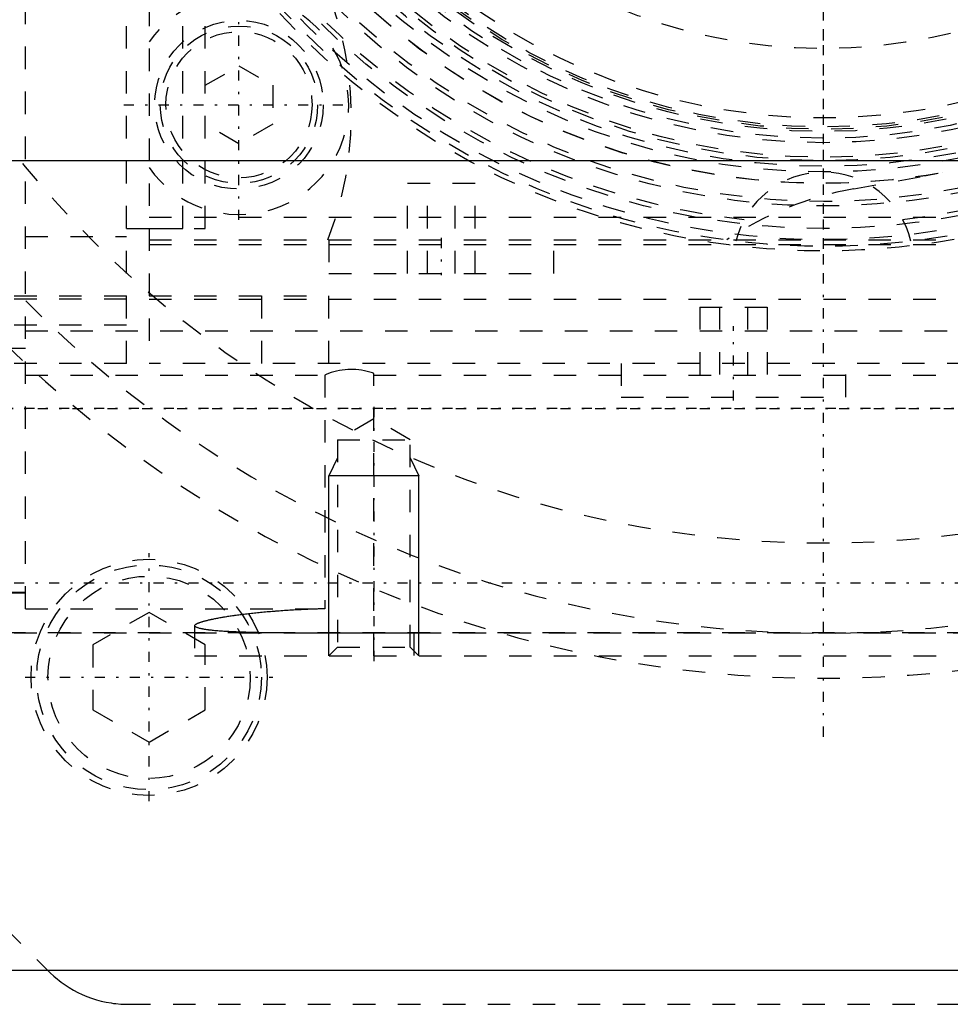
# Model space of a CAD drawing. Extents: x -128 to 128, y -5 to 816.
# Tile 18 of 24: x -36 to 6, y 614 to 657. Entities that reach past the tile are written whole.
import ezdxf

# ---------------------------------------------------------------- set-up
doc = ezdxf.new("R2010")
doc.units = 0
doc.linetypes.add('CENTER', pattern=[1.5, 0.45, -0.5, 0.05, -0.5])
doc.linetypes.add('DASHED', pattern=[2, 1, -1])
for name, color, linetype in [('AM_0', 7, 'CONTINUOUS'), ('AM_10', 7, 'CONTINUOUS'), ('AM_3', 7, 'DASHED'), ('AM_7', 7, 'CENTER')]:
    doc.layers.add(name, color=color, linetype=linetype)

msp = doc.modelspace()

# ---------------------------------------------------------------- linework, layer by layer
at = {"layer": 'AM_0', "color": 7, "linetype": 'CONTINUOUS'}
for p, q in [((37, 651), (-37, 651)), ((37, 615), (-37, 615))]:
    msp.add_line(p, q, dxfattribs=at)
at = {"layer": 'AM_10', "color": 7, "linetype": 'CONTINUOUS'}
for p, q in [((-21.621, 637.8), (-22, 637)), ((-18.379, 637.8), (-18, 637)), ((-18, 637), (-22, 637)), ((-22, 629), (-22, 637)), ((-18, 629), (-18, 637))]:
    msp.add_line(p, q, dxfattribs=at)
at = {"layer": 'AM_3', "color": 6, "linetype": 'DASHED'}
for p, q in [((-35.5, 631.087), (-35.5, 728.913)), ((-31, 642), (-31, 718)), ((-30, 718), (-30, 642)), ((-28.5, 648), (-28.5, 712)), ((-27.5, 648), (-27.5, 712)), ((-27.5, 654.366), (-26, 655.232)), ((-26, 655.232), (-24.5, 654.366)), ((-24.5, 654.366), (-24.5, 652.634)), ((-26, 651.768), (-27.5, 652.634)), ((-24.5, 652.634), (-26, 651.768)), ((1.354, 649.765), (5.292, 650.47)), ((-18.5, 646), (-18.5, 650)), ((-15.5, 650), (-18.5, 650)), ((-17.62, 646), (-17.62, 650)), ((-16.38, 646), (-16.38, 650)), ((-15.5, 646), (-15.5, 650)), ((-30, 648.5), (30, 648.5)), ((-31, 648), (-28.5, 648)), ((-30, 648), (-27.5, 648)), ((-35.5, 647.64), (-31, 647.64)), ((-30, 647.5), (30, 647.5)), ((-30, 647.28), (30, 647.28)), ((-22, 647.5), (-22, 646)), ((-12, 646), (-12, 647.5)), ((-22, 646), (-12, 646)), ((-40, 645), (-31, 645)), ((-30, 645), (-22, 645)), ((-25, 645), (-25, 642)), ((-22, 642), (-22, 645)), ((-31, 644.861), (-45.5, 644.861)), ((-30, 644.861), (12.5, 644.861)), ((-5.5, 644.5), (-5.5, 640.5)), ((-5.5, 644.5), (-2.5, 644.5)), ((-4.62, 644.5), (-4.62, 640.5)), ((-3.38, 644.5), (-3.38, 640.5)), ((-2.5, 644.5), (-2.5, 640.5)), ((-45.5, 643.981), (-35.5, 643.981)), ((-31, 643.697), (-45.5, 643.697)), ((-35.5, 643.45), (35.5, 643.45)), ((-35.5, 642.654), (-46.5, 642.654)), ((-31, 642), (-45.5, 642)), ((18.502, 642), (-30, 642)), ((-9, 642), (-9, 640.5)), ((1, 640.5), (1, 642)), ((-35.5, 641.476), (-22.179, 641.476)), ((-22.179, 641.476), (-22.179, 631.087)), ((-20, 629), (-20, 641.552)), ((-20, 641.476), (35, 641.476)), ((-9, 640.5), (1, 640.5)), ((-20, 639.536), (-21.621, 638.6)), ((-18.379, 638.6), (-20, 639.536)), ((-21.621, 638.6), (-21.621, 629.379)), ((-21.621, 638.6), (-18.379, 638.6)), ((-18.379, 629.379), (-18.379, 638.6)), ((-35.5, 631.81), (-46.5, 631.81)), ((-35.5, 631.777), (-46.5, 631.777)), ((-35.5, 631.087), (-22.179, 631.087)), ((-30, 630.927), (-32.5, 629.483)), ((-27.5, 629.483), (-30, 630.927)), ((-27.986, 630.341), (-27.986, 629)), ((-49.136, 629.634), (-34.466, 614.964)), ((49, 630), (-49, 630)), ((46.5, 630.014), (-46.5, 630.014)), ((-18.222, 630.016), (33.222, 630.016)), ((-18.222, 630.016), (-18.222, 629)), ((-32.5, 629.483), (-32.5, 626.597)), ((-27.5, 626.597), (-27.5, 629.483)), ((-21.621, 629.379), (-22, 629)), ((-21.621, 629.379), (-18.379, 629.379)), ((-18, 629), (-18.379, 629.379)), ((-27.986, 629), (42.986, 629)), ((-32.5, 626.597), (-30, 625.153)), ((-30, 625.153), (-27.5, 626.597)), ((-30.93, 613.5), (30.93, 613.5))]:
    msp.add_line(p, q, dxfattribs=at)
for points in [[(-20, 641.552, 0), (-20.057, 641.573, 0), (-20.176, 641.611, 0), (-20.297, 641.644, 0), (-20.359, 641.659, 0), (-20.422, 641.672, 0), (-20.547, 641.695, 0), (-20.673, 641.712, 0), (-20.797, 641.723, 0), (-20.919, 641.728, 0), (-21.038, 641.729, 0), (-21.098, 641.728, 0), (-21.159, 641.725, 0), (-21.282, 641.716, 0), (-21.408, 641.701, 0), (-21.533, 641.681, 0), (-21.658, 641.655, 0), (-21.781, 641.624, 0), (-21.841, 641.606, 0), (-21.9, 641.587, 0), (-22.016, 641.546, 0), (-22.126, 641.5, 0), (-22.179, 641.476, 0)], [(-22.179, 631.087, 0), (-22.222, 631.086, 0), (-22.307, 631.084, 0), (-22.393, 631.081, 0), (-22.436, 631.08, 0), (-22.478, 631.079, 0), (-22.564, 631.076, 0), (-22.649, 631.073, 0), (-22.734, 631.07, 0), (-22.819, 631.066, 0), (-22.904, 631.063, 0), (-22.946, 631.061, 0), (-22.988, 631.059, 0), (-23.073, 631.056, 0), (-23.157, 631.052, 0), (-23.24, 631.048, 0), (-23.324, 631.043, 0), (-23.407, 631.039, 0), (-23.448, 631.037, 0), (-23.489, 631.035, 0), (-23.572, 631.03, 0), (-23.654, 631.025, 0), (-23.694, 631.023, 0), (-23.735, 631.02, 0), (-23.816, 631.015, 0), (-23.897, 631.01, 0), (-23.937, 631.007, 0), (-23.977, 631.005, 0), (-24.056, 630.999, 0), (-24.135, 630.994, 0), (-24.214, 630.988, 0), (-24.292, 630.982, 0), (-24.369, 630.976, 0), (-24.407, 630.973, 0), (-24.446, 630.97, 0), (-24.522, 630.964, 0), (-24.597, 630.958, 0), (-24.672, 630.951, 0), (-24.746, 630.945, 0), (-24.82, 630.938, 0), (-24.856, 630.935, 0), (-24.892, 630.932, 0), (-24.964, 630.925, 0), (-25.036, 630.918, 0), (-25.106, 630.911, 0), (-25.176, 630.904, 0), (-25.245, 630.897, 0), (-25.279, 630.894, 0), (-25.313, 630.89, 0), (-25.38, 630.883, 0), (-25.446, 630.876, 0), (-25.512, 630.869, 0), (-25.576, 630.861, 0), (-25.64, 630.854, 0), (-25.672, 630.85, 0), (-25.703, 630.847, 0), (-25.765, 630.839, 0), (-25.826, 630.832, 0), (-25.886, 630.824, 0), (-25.945, 630.817, 0), (-26.004, 630.809, 0), (-26.033, 630.805, 0), (-26.062, 630.801, 0), (-26.119, 630.794, 0), (-26.176, 630.786, 0), (-26.204, 630.782, 0), (-26.232, 630.778, 0), (-26.288, 630.77, 0), (-26.344, 630.762, 0), (-26.371, 630.758, 0), (-26.398, 630.754, 0), (-26.452, 630.746, 0), (-26.505, 630.737, 0), (-26.558, 630.729, 0), (-26.61, 630.721, 0), (-26.661, 630.712, 0), (-26.686, 630.708, 0), (-26.712, 630.704, 0), (-26.761, 630.695, 0), (-26.81, 630.687, 0), (-26.858, 630.678, 0), (-26.905, 630.67, 0), (-26.952, 630.661, 0), (-26.975, 630.657, 0), (-26.997, 630.653, 0), (-27.042, 630.644, 0), (-27.086, 630.636, 0), (-27.128, 630.627, 0), (-27.17, 630.618, 0), (-27.211, 630.61, 0), (-27.231, 630.605, 0), (-27.251, 630.601, 0), (-27.29, 630.592, 0), (-27.328, 630.584, 0), (-27.366, 630.575, 0), (-27.402, 630.567, 0), (-27.437, 630.558, 0), (-27.454, 630.554, 0), (-27.471, 630.549, 0), (-27.504, 630.541, 0), (-27.536, 630.532, 0), (-27.567, 630.524, 0), (-27.597, 630.515, 0), (-27.626, 630.507, 0), (-27.64, 630.503, 0), (-27.654, 630.499, 0), (-27.68, 630.49, 0), (-27.706, 630.482, 0), (-27.718, 630.478, 0), (-27.731, 630.474, 0), (-27.754, 630.466, 0), (-27.777, 630.458, 0), (-27.788, 630.453, 0), (-27.798, 630.449, 0), (-27.818, 630.441, 0), (-27.838, 630.434, 0), (-27.856, 630.426, 0), (-27.873, 630.418, 0), (-27.889, 630.41, 0), (-27.896, 630.406, 0), (-27.904, 630.402, 0), (-27.917, 630.395, 0), (-27.93, 630.387, 0), (-27.942, 630.38, 0), (-27.952, 630.373, 0), (-27.962, 630.365, 0), (-27.966, 630.362, 0), (-27.97, 630.358, 0), (-27.977, 630.351, 0), (-27.984, 630.344, 0), (-27.986, 630.341, 0)], [(-27.986, 630.341, 0), (-27.983, 630.335, 0), (-27.973, 630.325, 0), (-27.962, 630.315, 0), (-27.956, 630.31, 0), (-27.949, 630.305, 0), (-27.933, 630.296, 0), (-27.916, 630.286, 0), (-27.896, 630.277, 0), (-27.874, 630.268, 0), (-27.85, 630.258, 0), (-27.838, 630.254, 0), (-27.825, 630.25, 0), (-27.797, 630.241, 0), (-27.766, 630.232, 0), (-27.734, 630.224, 0), (-27.7, 630.216, 0), (-27.663, 630.208, 0), (-27.644, 630.204, 0), (-27.625, 630.2, 0), (-27.584, 630.192, 0), (-27.542, 630.185, 0), (-27.52, 630.181, 0), (-27.497, 630.178, 0), (-27.45, 630.171, 0), (-27.402, 630.164, 0), (-27.376, 630.161, 0), (-27.351, 630.157, 0), (-27.298, 630.151, 0), (-27.244, 630.145, 0), (-27.187, 630.139, 0), (-27.129, 630.133, 0), (-27.068, 630.127, 0), (-27.037, 630.125, 0), (-27.006, 630.122, 0), (-26.942, 630.117, 0), (-26.877, 630.111, 0), (-26.809, 630.107, 0), (-26.74, 630.102, 0), (-26.669, 630.097, 0), (-26.633, 630.095, 0), (-26.597, 630.093, 0), (-26.523, 630.089, 0), (-26.448, 630.085, 0), (-26.371, 630.081, 0), (-26.293, 630.077, 0), (-26.213, 630.074, 0), (-26.173, 630.072, 0), (-26.132, 630.07, 0), (-26.05, 630.067, 0), (-25.967, 630.064, 0), (-25.883, 630.061, 0), (-25.798, 630.058, 0), (-25.711, 630.056, 0), (-25.668, 630.054, 0), (-25.624, 630.053, 0), (-25.535, 630.051, 0), (-25.444, 630.048, 0), (-25.352, 630.046, 0), (-25.258, 630.044, 0), (-25.162, 630.042, 0), (-25.113, 630.041, 0), (-25.064, 630.04, 0), (-24.965, 630.038, 0), (-24.864, 630.037, 0), (-24.813, 630.036, 0), (-24.761, 630.035, 0), (-24.657, 630.034, 0), (-24.552, 630.032, 0), (-24.498, 630.031, 0), (-24.445, 630.031, 0), (-24.336, 630.03, 0), (-24.226, 630.028, 0), (-24.115, 630.027, 0), (-24.003, 630.026, 0), (-23.889, 630.025, 0), (-23.832, 630.025, 0), (-23.775, 630.024, 0), (-23.659, 630.023, 0), (-23.542, 630.023, 0), (-23.424, 630.022, 0), (-23.305, 630.021, 0), (-23.185, 630.021, 0), (-23.125, 630.02, 0), (-23.064, 630.02, 0), (-22.943, 630.02, 0), (-22.82, 630.019, 0), (-22.697, 630.019, 0), (-22.573, 630.018, 0), (-22.449, 630.018, 0), (-22.386, 630.018, 0), (-22.324, 630.018, 0), (-22.199, 630.017, 0), (-22.073, 630.017, 0), (-21.946, 630.017, 0), (-21.82, 630.017, 0), (-21.693, 630.016, 0), (-21.63, 630.016, 0), (-21.566, 630.016, 0), (-21.439, 630.016, 0), (-21.312, 630.016, 0), (-21.185, 630.016, 0), (-21.058, 630.016, 0), (-20.931, 630.016, 0), (-20.867, 630.016, 0), (-20.804, 630.016, 0), (-20.678, 630.016, 0), (-20.551, 630.015, 0), (-20.488, 630.015, 0), (-20.426, 630.015, 0), (-20.3, 630.015, 0), (-20.176, 630.015, 0), (-20.114, 630.015, 0), (-20.052, 630.015, 0), (-19.928, 630.015, 0), (-19.804, 630.015, 0), (-19.679, 630.015, 0), (-19.553, 630.015, 0), (-19.428, 630.015, 0), (-19.365, 630.016, 0), (-19.301, 630.016, 0), (-19.175, 630.016, 0), (-19.048, 630.016, 0), (-18.921, 630.016, 0), (-18.794, 630.016, 0), (-18.667, 630.016, 0), (-18.603, 630.016, 0), (-18.54, 630.016, 0), (-18.413, 630.016, 0), (-18.286, 630.016, 0), (-18.222, 630.016, 0)], [(-34.466, 614.964, 0), (-34.393, 614.893, 0), (-34.241, 614.754, 0), (-34.081, 614.618, 0), (-33.998, 614.552, 0), (-33.914, 614.488, 0), (-33.738, 614.363, 0), (-33.556, 614.245, 0), (-33.367, 614.134, 0), (-33.172, 614.031, 0), (-32.972, 613.936, 0), (-32.87, 613.892, 0), (-32.767, 613.85, 0), (-32.558, 613.772, 0), (-32.345, 613.704, 0), (-32.129, 613.646, 0), (-31.912, 613.597, 0), (-31.693, 613.559, 0), (-31.584, 613.543, 0), (-31.474, 613.53, 0), (-31.255, 613.511, 0), (-31.038, 613.501, 0), (-30.93, 613.5, 0)]]:
    msp.add_polyline3d(points, dxfattribs=at)
for centre, radius in [((0, 680), 46), ((0, 680), 33), ((0, 680), 32.8), ((0, 680), 32.5), ((0, 680), 32), ((0, 680), 32), ((0, 680), 31), ((0, 680), 30.8), ((0, 680), 30), ((0, 680), 29.99), ((0, 680), 29.49), ((0, 680), 29.24), ((0, 680), 28.99), ((0, 680), 28.839), ((0, 680), 28.189), ((0, 680), 27.989), ((0, 680), 27.689), ((0, 680), 27.589), ((0, 680), 27.489), ((0, 680), 27.089), ((0, 680), 24), ((-26, 653.5), 3.75), ((-26, 653.5), 3.5), ((-26, 653.5), 3.25), ((-30, 628.04), 5.25), ((-30, 628.04), 5), ((-30, 628.04), 4.5)]:
    msp.add_circle(centre, radius, dxfattribs=at)
for centre, radius, start, end in [((0, 680), 52, 97.8361, 82.1639), ((0, 680), 50, 101.041, 78.959), ((0, 680), 31.8, 186.3593, 263.6407), ((0, 680), 31.8, 276.3593, 353.6407), ((-36, 653), 15, 338.4898, 36.8699), ((-26, 653.5), 4.88, 214.948, 145.052), ((0, 646.5), 4, 13.4663, 166.5337), ((4, 635), 15, 100.1592, 123.5573)]:
    msp.add_arc(centre, radius, start, end, dxfattribs=at)
at = {"layer": 'AM_7', "color": 4, "linetype": 'CENTER'}
for p, q in [((0, 625.4), (0, 734.6)), ((0, 645.56), (0, 714.44)), ((0, 646.4), (0, 713.6)), ((0, 654.8), (0, 705.2)), ((-26, 648.376), (-26, 658.624)), ((-31.124, 653.5), (-20.876, 653.5)), ((-17, 647.575), (-17, 645.925)), ((-4, 640.35), (-4, 643.65)), ((119.9, 640), (-119.9, 640)), ((-73.7, 640), (75.7, 640)), ((-20, 640.063), (-20, 628.473)), ((-30, 622.527), (-30, 633.553)), ((-82.5, 632.236), (82.5, 632.236)), ((-35.513, 628.04), (-24.488, 628.04))]:
    msp.add_line(p, q, dxfattribs=at)

doc.saveas('drawing.dxf')
